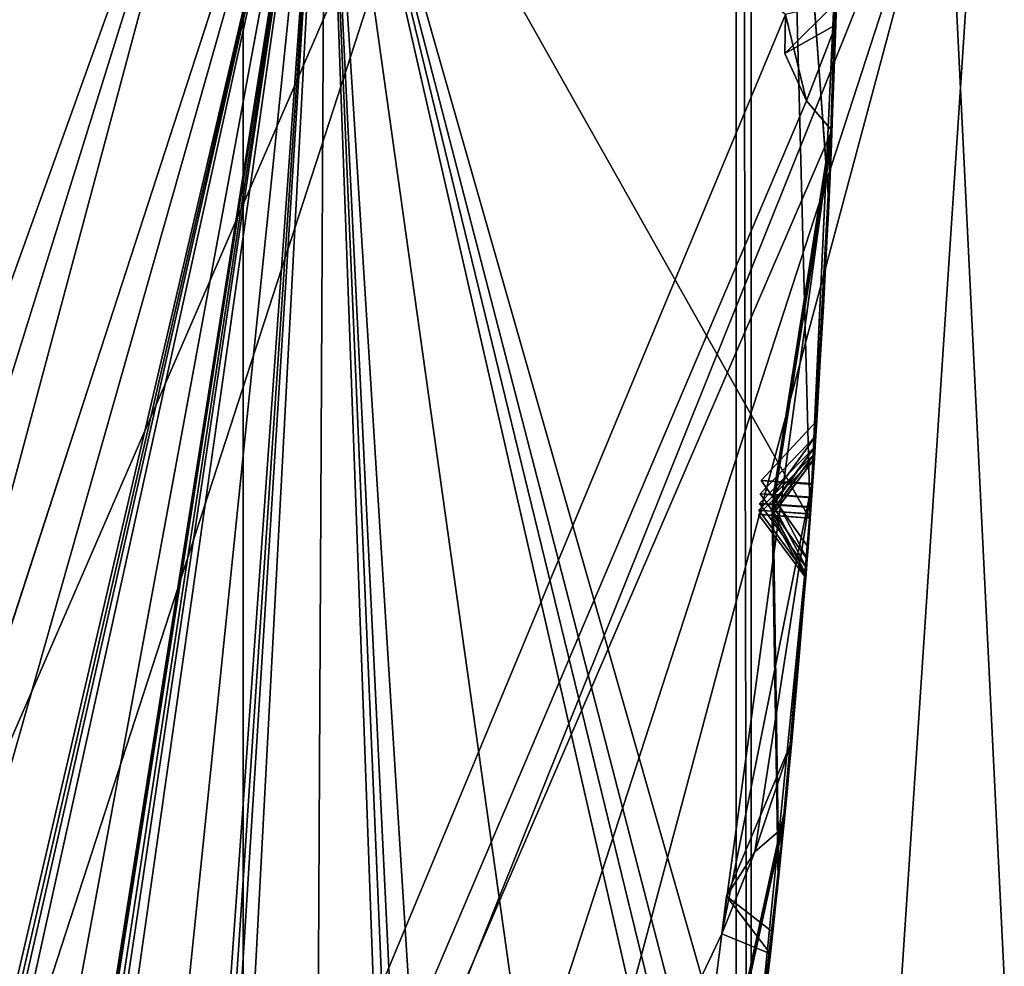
# Model space of a CAD drawing. Header units: millimetres. Extents: x -29 to 28.8, y -75.2 to 10.
# Tile 214 of 256: x 10.704 to 11.658, y -37.067 to -36.15. Entities that reach past the tile are written whole.
import ezdxf

# ---------------------------------------------------------------- set-up
doc = ezdxf.new("R2010")
doc.units = ezdxf.units.MM
doc.header["$LTSCALE"] = 88.413066
for name, color, linetype in [('104', 7, 'CONTINUOUS'), ('105', 7, 'CONTINUOUS'), ('107', 7, 'CONTINUOUS'), ('15', 7, 'CONTINUOUS'), ('18', 7, 'CONTINUOUS'), ('19', 7, 'CONTINUOUS'), ('2', 7, 'CONTINUOUS'), ('20', 7, 'CONTINUOUS'), ('26', 7, 'CONTINUOUS'), ('3', 7, 'CONTINUOUS'), ('31', 7, 'CONTINUOUS'), ('360', 7, 'CONTINUOUS'), ('369', 7, 'CONTINUOUS'), ('379', 7, 'CONTINUOUS'), ('385', 7, 'CONTINUOUS'), ('386', 7, 'CONTINUOUS'), ('387', 7, 'CONTINUOUS'), ('388', 7, 'CONTINUOUS'), ('389', 7, 'CONTINUOUS'), ('390', 7, 'CONTINUOUS'), ('518', 7, 'CONTINUOUS'), ('521', 7, 'CONTINUOUS'), ('524', 7, 'CONTINUOUS'), ('527', 7, 'CONTINUOUS'), ('529', 7, 'CONTINUOUS'), ('530', 7, 'CONTINUOUS'), ('661', 7, 'CONTINUOUS'), ('662', 7, 'CONTINUOUS'), ('665', 7, 'CONTINUOUS'), ('668', 7, 'CONTINUOUS'), ('671', 7, 'CONTINUOUS'), ('674', 7, 'CONTINUOUS'), ('738', 7, 'CONTINUOUS')]:
    doc.layers.add(name, color=color, linetype=linetype)

msp = doc.modelspace()

# ---------------------------------------------------------------- linework, layer by layer
at = {"layer": '104', "linetype": 'CONTINUOUS'}
for points in [[(10.48, -35.8, 24.9), (8.47718, -41.96138, 24.9), (11.15, -35.8, 24.9), (10.48, -35.8, 24.9)], [(11.15, -35.8, 24.9), (8.47718, -41.96138, 24.9), (9.02061, -42.35354, 24.9), (11.15, -35.8, 24.9)]]:
    msp.add_3dface(points, dxfattribs=at)
at = {"layer": '105', "linetype": 'CONTINUOUS'}
for points in [[(11.65, -35.8, 24.4), (11.15, -35.8, 24.9), (9.02061, -42.35354, 24.9), (11.65, -35.8, 24.4)], [(11.65, -35.8, 24.4), (9.02061, -42.35354, 24.9), (9.42505, -42.6477, 24.4), (11.65, -35.8, 24.4)]]:
    msp.add_3dface(points, dxfattribs=at)
at = {"layer": '107', "linetype": 'CONTINUOUS'}
msp.add_3dface([(11.65, -35.8, 24.4), (9.42505, -42.6477, 24.4), (10.15638, -35.8, -4.1), (11.65, -35.8, 24.4)], dxfattribs=at)
at = {"layer": '15', "linetype": 'CONTINUOUS'}
msp.add_3dface([(10.9997, -35.8, 122.5), (10.46185, -39.19809, 122.5), (10.7, -35.8, 122.5), (10.9997, -35.8, 122.5)], dxfattribs=at)
at = {"layer": '18', "linetype": 'CONTINUOUS'}
for points in [[(11.39823, -39.50351, 123.32635), (11.64279, -35.8, 122.73396), (11.39823, -32.09649, 123.32635), (11.39823, -39.50351, 123.32635)], [(10.46185, -39.19809, 122.5), (10.9997, -35.8, 122.5), (10.08295, -41.62139, 122.73396), (10.46185, -39.19809, 122.5)], [(10.08295, -41.62139, 122.73396), (10.9997, -35.8, 122.5), (11.64279, -35.8, 122.73396), (10.08295, -41.62139, 122.73396)], [(10.08295, -41.62139, 122.73396), (11.64279, -35.8, 122.73396), (11.39823, -39.50351, 123.32635), (10.08295, -41.62139, 122.73396)]]:
    msp.add_3dface(points, dxfattribs=at)
at = {"layer": '19', "linetype": 'CONTINUOUS'}
for points in [[(11.41268, -32.0918, 123.41251), (11.41268, -39.5082, 123.41251), (11.39823, -32.09649, 123.32635), (11.41268, -32.0918, 123.41251)], [(11.41268, -39.5082, 123.41251), (11.39823, -39.50351, 123.32635), (11.39823, -32.09649, 123.32635), (11.41268, -39.5082, 123.41251)]]:
    msp.add_3dface(points, dxfattribs=at)
at = {"layer": '2', "linetype": 'CONTINUOUS'}
for points in [[(10.92108, -17.8, 153.93584), (7.93431, -17.8, 156.9221), (10.92003, -54.3, 153.93689), (10.92108, -17.8, 153.93584)], [(10.92003, -54.3, 153.93689), (7.93431, -17.8, 156.9221), (7.93689, -54.3, 156.92003), (10.92003, -54.3, 153.93689)], [(12.83894, -54.3, 150.17034), (10.92108, -17.8, 153.93584), (10.92003, -54.3, 153.93689), (12.83894, -54.3, 150.17034)], [(12.83901, -17.8, 150.17242), (10.92108, -17.8, 153.93584), (12.83894, -54.3, 150.17034), (12.83901, -17.8, 150.17242)]]:
    msp.add_3dface(points, dxfattribs=at)
at = {"layer": '20', "linetype": 'CONTINUOUS'}
for points in [[(11, -35.8, 122.2), (8.89919, -42.26564, 122.2), (11, -35.8, 27.8), (11, -35.8, 122.2)], [(11, -35.8, 27.8), (8.89919, -42.26564, 122.2), (8.89919, -42.26564, 27.8), (11, -35.8, 27.8)]]:
    msp.add_3dface(points, dxfattribs=at)
at = {"layer": '26', "linetype": 'CONTINUOUS'}
for points in [[(10.7, -35.8, 122.5), (8.65513, -42.09072, 122.5), (10.91213, -35.8, 122.41213), (10.7, -35.8, 122.5)], [(10.91213, -35.8, 122.41213), (8.65513, -42.09072, 122.5), (9.45018, -41.25607, 122.41213), (10.91213, -35.8, 122.41213)], [(8.89919, -42.26564, 122.2), (11, -35.8, 122.2), (9.45018, -41.25607, 122.41213), (8.89919, -42.26564, 122.2)], [(11, -35.8, 122.2), (10.91213, -35.8, 122.41213), (9.45018, -41.25607, 122.41213), (11, -35.8, 122.2)]]:
    msp.add_3dface(points, dxfattribs=at)
at = {"layer": '3', "linetype": 'CONTINUOUS'}
for points in [[(11.41268, -39.5082, 123.41251), (11.41268, -32.0918, 123.41251), (11.72131, -38.37115, 135.41174), (11.41268, -39.5082, 123.41251)], [(11.72131, -38.37115, 135.41174), (11.41268, -32.0918, 123.41251), (12, -35.79987, 136.34813), (11.72131, -38.37115, 135.41174)]]:
    msp.add_3dface(points, dxfattribs=at)
at = {"layer": '31', "linetype": 'CONTINUOUS'}
for points in [[(11, -35.8, 27.8), (8.89919, -42.26564, 27.8), (10.91213, -35.8, 27.58787), (11, -35.8, 27.8)], [(10.91213, -35.8, 27.58787), (8.89919, -42.26564, 27.8), (9.45018, -41.25607, 27.58787), (10.91213, -35.8, 27.58787)], [(10.7, -35.8, 27.5), (10.91213, -35.8, 27.58787), (9.45018, -41.25607, 27.58787), (10.7, -35.8, 27.5)]]:
    msp.add_3dface(points, dxfattribs=at)
at = {"layer": '360', "color": 7, "linetype": 'CONTINUOUS', "true_color": 0xe7d0ff}
for points in [[(9.47679, -40.99341, -17.00659), (18.85564, -31.11873, -18.72085), (15.988, -40.80717, -11.46249), (9.47679, -40.99341, -17.00659)], [(9.47679, -33.50201, -23.56129), (18.85564, -31.11873, -18.72085), (9.47679, -40.99341, -17.00659), (9.47679, -33.50201, -23.56129)]]:
    msp.add_3dface(points, dxfattribs=at)
at = {"layer": '369', "linetype": 'CONTINUOUS'}
for points in [[(12.95131, -35.37715, 12.04876), (11.51315, -42.19741, 12.08883), (13.14236, -35.43438, 12.39236), (12.95131, -35.37715, 12.04876)], [(13.14236, -35.43438, 12.39236), (11.51315, -42.19741, 12.08883), (11.66569, -42.27566, 12.38368), (13.14236, -35.43438, 12.39236)]]:
    msp.add_3dface(points, dxfattribs=at)
at = {"layer": '379', "linetype": 'CONTINUOUS'}
for points in [[(7.3, -35.8, -102.4), (5.90585, -40.08955, -102.4), (11, -35.8, -102.4), (7.3, -35.8, -102.4)], [(11, -35.8, -102.4), (5.90585, -40.08955, -102.4), (8.89923, -42.2655, -102.4), (11, -35.8, -102.4)]]:
    msp.add_3dface(points, dxfattribs=at)
at = {"layer": '385', "linetype": 'CONTINUOUS'}
msp.add_3dface([(-11, -35.8, -116.4), (11, -35.8, -116.4), (8.89923, -42.2655, -116.4), (-11, -35.8, -116.4)], dxfattribs=at)
at = {"layer": '386', "linetype": 'CONTINUOUS'}
for points in [[(11, -35.8, -103.9), (8.89923, -42.2655, -102.4), (8.89919, -42.26564, -103.9), (11, -35.8, -103.9)], [(11, -35.8, -102.4), (8.89923, -42.2655, -102.4), (11, -35.8, -103.9), (11, -35.8, -102.4)]]:
    msp.add_3dface(points, dxfattribs=at)
at = {"layer": '387', "linetype": 'CONTINUOUS'}
for points in [[(11, -35.8, -103.9), (8.89919, -42.26564, -103.9), (11.44592, -36.14489, -104.35145), (11, -35.8, -103.9)], [(8.89919, -42.26564, -103.9), (11.46641, -36.2286, -104.37441), (11.44592, -36.14489, -104.35145), (8.89919, -42.26564, -103.9)], [(11.46641, -36.2286, -104.37441), (8.89919, -42.26564, -103.9), (11.49091, -36.25725, -104.4), (11.46641, -36.2286, -104.37441)], [(11.49091, -36.25725, -104.4), (8.89919, -42.26564, -103.9), (11.38422, -37.03542, -104.35138), (11.49091, -36.25725, -104.4)], [(11.47248, -36.59506, -104.4), (11.49091, -36.25725, -104.4), (11.38422, -37.03542, -104.35138), (11.47248, -36.59506, -104.4)], [(11.41633, -36.95619, -104.37473), (11.47248, -36.59506, -104.4), (11.38422, -37.03542, -104.35138), (11.41633, -36.95619, -104.37473)], [(11.44413, -36.93218, -104.4), (11.47248, -36.59506, -104.4), (11.41633, -36.95619, -104.37473), (11.44413, -36.93218, -104.4)], [(11.38422, -37.03542, -104.35138), (8.89919, -42.26564, -103.9), (11.332, -37.44736, -104.35145), (11.38422, -37.03542, -104.35138)], [(11.43132, -37.05492, -104.4), (11.38422, -37.03542, -104.35138), (11.332, -37.44736, -104.35145), (11.43132, -37.05492, -104.4)], [(11.40846, -37.24815, -104.4), (11.43132, -37.05492, -104.4), (11.332, -37.44736, -104.35145), (11.40846, -37.24815, -104.4)]]:
    msp.add_3dface(points, dxfattribs=at)
at = {"layer": '388', "linetype": 'CONTINUOUS'}
for points in [[(11.49123, -36.24909, -106.41563), (11.49887, -35.96143, -107.77997), (11.49901, -35.95098, -105.98081), (11.49123, -36.24909, -106.41563)], [(11.49128, -36.24769, -105.37071), (11.49902, -35.95016, -105.80411), (11.49452, -36.15491, -104.4298), (11.49128, -36.24769, -105.37071)], [(11.49452, -36.15491, -104.4298), (11.49902, -35.95016, -105.80411), (11.49518, -36.1328, -104.4), (11.49452, -36.15491, -104.4298)], [(11.4904, -36.26974, -110.55255), (11.49867, -35.97474, -112.05074), (11.49875, -35.96982, -110.06259), (11.4904, -36.26974, -110.55255)], [(11.49048, -36.26782, -109.38474), (11.49875, -35.9694, -109.87126), (11.49077, -36.26061, -108.42953), (11.49048, -36.26782, -109.38474)], [(11.49076, -36.26079, -107.31497), (11.49887, -35.96143, -107.77997), (11.49123, -36.24909, -106.41563), (11.49076, -36.26079, -107.31497)], [(11.49077, -36.26061, -108.42953), (11.49875, -35.9694, -109.87126), (11.49886, -35.96203, -107.96477), (11.49077, -36.26061, -108.42953)], [(11.48986, -36.28293, -113.765), (11.49863, -35.97783, -114.28999), (11.49049, -36.26769, -112.74115), (11.48986, -36.28293, -113.765)], [(11.49003, -36.27869, -111.53817), (11.49867, -35.97474, -112.05074), (11.4904, -36.26974, -110.55255), (11.49003, -36.27869, -111.53817)], [(11.49049, -36.26769, -112.74115), (11.49863, -35.97783, -114.28999), (11.49867, -35.97501, -112.24684), (11.49049, -36.26769, -112.74115)], [(11.49806, -36.01121, -105.89212), (11.48872, -36.3092, -105.45748), (11.48873, -36.3091, -106.32615), (11.49806, -36.01121, -105.89212)], [(11.49787, -36.02117, -107.87213), (11.4882, -36.32087, -107.40606), (11.48826, -36.3195, -108.33605), (11.49787, -36.02117, -107.87213)], [(11.46971, -36.63407, -114.4), (11.49771, -36.02958, -114.4), (11.4698, -36.63289, -113.3625), (11.46971, -36.63407, -114.4)], [(11.4698, -36.63289, -113.3625), (11.49771, -36.02958, -114.4), (11.48728, -36.34074, -113.86436), (11.4698, -36.63289, -113.3625)], [(11.49764, -36.03299, -112.14868), (11.48746, -36.33698, -111.63568), (11.48799, -36.3255, -112.64251), (11.49764, -36.03299, -112.14868)], [(11.49773, -36.02825, -109.96676), (11.48792, -36.3269, -109.4794), (11.48787, -36.32815, -110.45635), (11.49773, -36.02825, -109.96676)], [(11.48705, -36.34562, -104.68864), (11.49128, -36.24769, -105.37071), (11.49452, -36.15491, -104.4298), (11.48705, -36.34562, -104.68864)], [(11.47532, -36.55295, -106.8666), (11.49076, -36.26079, -107.31497), (11.49123, -36.24909, -106.41563), (11.47532, -36.55295, -106.8666)], [(11.47627, -36.5384, -104.95393), (11.49128, -36.24769, -105.37071), (11.48705, -36.34562, -104.68864), (11.47627, -36.5384, -104.95393)], [(11.49091, -36.25725, -104.4), (11.47248, -36.59506, -104.4), (11.48287, -36.42743, -104.63124), (11.49091, -36.25725, -104.4)], [(11.47464, -36.56334, -108.9071), (11.49048, -36.26782, -109.38474), (11.49077, -36.26061, -108.42953), (11.47464, -36.56334, -108.9071)], [(11.47386, -36.57499, -113.26364), (11.48986, -36.28293, -113.765), (11.49049, -36.26769, -112.74115), (11.47386, -36.57499, -113.26364)], [(11.47416, -36.57049, -111.04877), (11.49003, -36.27869, -111.53817), (11.4904, -36.26974, -110.55255), (11.47416, -36.57049, -111.04877)], [(11.47213, -36.60017, -105.03971), (11.47126, -36.61246, -106.77595), (11.48873, -36.3091, -106.32615), (11.47213, -36.60017, -105.03971)], [(11.48872, -36.3092, -105.45748), (11.47213, -36.60017, -105.03971), (11.48873, -36.3091, -106.32615), (11.48872, -36.3092, -105.45748)], [(11.47121, -36.61316, -106.95689), (11.47059, -36.62195, -108.81285), (11.48826, -36.3195, -108.33605), (11.47121, -36.61316, -106.95689)], [(11.4882, -36.32087, -107.40606), (11.47121, -36.61316, -106.95689), (11.48826, -36.3195, -108.33605), (11.4882, -36.32087, -107.40606)], [(11.47009, -36.62887, -111.14567), (11.46981, -36.6327, -113.1647), (11.48799, -36.3255, -112.64251), (11.47009, -36.62887, -111.14567)], [(11.48746, -36.33698, -111.63568), (11.47009, -36.62887, -111.14567), (11.48799, -36.3255, -112.64251), (11.48746, -36.33698, -111.63568)], [(11.47055, -36.62246, -109.00113), (11.47011, -36.62853, -110.95173), (11.48787, -36.32815, -110.45635), (11.47055, -36.62246, -109.00113)], [(11.48792, -36.3269, -109.4794), (11.47055, -36.62246, -109.00113), (11.48787, -36.32815, -110.45635), (11.48792, -36.3269, -109.4794)], [(11.47248, -36.59506, -104.4), (11.47219, -36.59922, -104.86758), (11.48287, -36.42743, -104.63124), (11.47248, -36.59506, -104.4)], [(11.47248, -36.59506, -104.4), (11.44413, -36.93218, -104.4), (11.45929, -36.76683, -104.63111), (11.47248, -36.59506, -104.4)], [(11.47219, -36.59922, -104.86758), (11.47248, -36.59506, -104.4), (11.45929, -36.76683, -104.63111), (11.47219, -36.59922, -104.86758)], [(11.44744, -36.89819, -105.45888), (11.47126, -36.61246, -106.77595), (11.47213, -36.60017, -105.03971), (11.44744, -36.89819, -105.45888)], [(11.44626, -36.91043, -107.40722), (11.47059, -36.62195, -108.81285), (11.47121, -36.61316, -106.95689), (11.44626, -36.91043, -107.40722)], [(11.44628, -36.91028, -106.32561), (11.47126, -36.61246, -106.77595), (11.44744, -36.89819, -105.45888), (11.44628, -36.91028, -106.32561)], [(11.44457, -36.92775, -110.45312), (11.47011, -36.62853, -110.95173), (11.44526, -36.92073, -109.47922), (11.44457, -36.92775, -110.45312)], [(11.44526, -36.92073, -109.47922), (11.47011, -36.62853, -110.95173), (11.47055, -36.62246, -109.00113), (11.44526, -36.92073, -109.47922)], [(11.44541, -36.91923, -108.33738), (11.47059, -36.62195, -108.81285), (11.44626, -36.91043, -107.40722), (11.44541, -36.91923, -108.33738)], [(11.40997, -37.23617, -114.4), (11.46971, -36.63407, -114.4), (11.44469, -36.92651, -113.86573), (11.40997, -37.23617, -114.4)], [(11.44372, -36.93632, -112.64495), (11.46981, -36.6327, -113.1647), (11.44499, -36.9235, -111.63752), (11.44372, -36.93632, -112.64495)], [(11.44469, -36.92651, -113.86573), (11.46971, -36.63407, -114.4), (11.4698, -36.63289, -113.3625), (11.44469, -36.92651, -113.86573)], [(11.44499, -36.9235, -111.63752), (11.46981, -36.6327, -113.1647), (11.47009, -36.62887, -111.14567), (11.44499, -36.9235, -111.63752)], [(11.46773, -36.66097, -104.95325), (11.45207, -36.84884, -104.6879), (11.4415, -36.95848, -105.37135), (11.46773, -36.66097, -104.95325)], [(11.46684, -36.67264, -106.86614), (11.44025, -36.97075, -106.41466), (11.44038, -36.96948, -107.31548), (11.46684, -36.67264, -106.86614)], [(11.4662, -36.68106, -108.90679), (11.43946, -36.97849, -108.43039), (11.43939, -36.97911, -109.3843), (11.4662, -36.68106, -108.90679)], [(11.46546, -36.69059, -113.26352), (11.43783, -36.99414, -112.74342), (11.43889, -36.98393, -113.76629), (11.46546, -36.69059, -113.26352)], [(11.46575, -36.6869, -111.04856), (11.43866, -36.98623, -110.54919), (11.43921, -36.98084, -111.53914), (11.46575, -36.6869, -111.04856)], [(11.45207, -36.84884, -104.6879), (11.43362, -37.03385, -104.4293), (11.4415, -36.95848, -105.37135), (11.45207, -36.84884, -104.6879)], [(11.41444, -37.20019, -105.89269), (11.44628, -36.91028, -106.32561), (11.44744, -36.89819, -105.45888), (11.41444, -37.20019, -105.89269)], [(11.41293, -37.21245, -107.87252), (11.44541, -36.91923, -108.33738), (11.44626, -36.91043, -107.40722), (11.41293, -37.21245, -107.87252)], [(11.41114, -37.22682, -112.14884), (11.44372, -36.93632, -112.64495), (11.44499, -36.9235, -111.63752), (11.41114, -37.22682, -112.14884)], [(11.41186, -37.22108, -109.96702), (11.44457, -36.92775, -110.45312), (11.44526, -36.92073, -109.47922), (11.41186, -37.22108, -109.96702)], [(11.40846, -37.24815, -104.4), (11.40695, -37.25996, -105.80411), (11.4415, -36.95848, -105.37135), (11.40846, -37.24815, -104.4)], [(11.43132, -37.05492, -104.4), (11.40846, -37.24815, -104.4), (11.4415, -36.95848, -105.37135), (11.43132, -37.05492, -104.4)], [(11.43362, -37.03385, -104.4293), (11.43132, -37.05492, -104.4), (11.4415, -36.95848, -105.37135), (11.43362, -37.03385, -104.4293)], [(11.40685, -37.26077, -105.98081), (11.40551, -37.27113, -107.77997), (11.44038, -36.96948, -107.31548), (11.40685, -37.26077, -105.98081)], [(11.44025, -36.97075, -106.41466), (11.40685, -37.26077, -105.98081), (11.44038, -36.96948, -107.31548), (11.44025, -36.97075, -106.41466)], [(11.40444, -37.27946, -110.06259), (11.4038, -37.28434, -112.05074), (11.43921, -36.98084, -111.53914), (11.40444, -37.27946, -110.06259)], [(11.43866, -36.98623, -110.54919), (11.40444, -37.27946, -110.06259), (11.43921, -36.98084, -111.53914), (11.43866, -36.98623, -110.54919)], [(11.40544, -37.27173, -107.96477), (11.40449, -37.27905, -109.87126), (11.43939, -36.97911, -109.3843), (11.40544, -37.27173, -107.96477)], [(11.43946, -36.97849, -108.43039), (11.40544, -37.27173, -107.96477), (11.43939, -36.97911, -109.3843), (11.43946, -36.97849, -108.43039)], [(11.40377, -37.28461, -112.24684), (11.4034, -37.2874, -114.28999), (11.43889, -36.98393, -113.76629), (11.40377, -37.28461, -112.24684)], [(11.43783, -36.99414, -112.74342), (11.40377, -37.28461, -112.24684), (11.43889, -36.98393, -113.76629), (11.43783, -36.99414, -112.74342)]]:
    msp.add_3dface(points, dxfattribs=at)
at = {"layer": '389', "linetype": 'CONTINUOUS'}
for points in [[(8.89919, -42.26564, -114.9), (11, -35.8, -114.9), (9.50772, -42.1922, -114.44326), (8.89919, -42.26564, -114.9)], [(9.50772, -42.1922, -114.44326), (11, -35.8, -114.9), (9.54181, -42.14281, -114.44236), (9.50772, -42.1922, -114.44326)], [(9.54181, -42.14281, -114.44236), (11, -35.8, -114.9), (9.57398, -42.09237, -114.4433), (9.54181, -42.14281, -114.44236)], [(11, -35.8, -114.9), (9.60564, -42.1231, -114.4), (9.57398, -42.09237, -114.4433), (11, -35.8, -114.9)], [(11, -35.8, -114.9), (9.92492, -41.60914, -114.4), (9.60564, -42.1231, -114.4), (11, -35.8, -114.9)], [(9.92492, -41.60914, -114.4), (11, -35.8, -114.9), (10.1744, -41.06675, -114.44326), (9.92492, -41.60914, -114.4)], [(10.1744, -41.06675, -114.44326), (11, -35.8, -114.9), (10.20264, -41.01379, -114.44236), (10.1744, -41.06675, -114.44326)], [(10.20264, -41.01379, -114.44236), (11, -35.8, -114.9), (10.22884, -40.96001, -114.4433), (10.20264, -41.01379, -114.44236)], [(11, -35.8, -114.9), (10.26381, -40.98693, -114.4), (10.22884, -40.96001, -114.4433), (11, -35.8, -114.9)], [(11, -35.8, -114.9), (10.52241, -40.43992, -114.4), (10.26381, -40.98693, -114.4), (11, -35.8, -114.9)], [(10.52241, -40.43992, -114.4), (11, -35.8, -114.9), (10.70844, -39.87263, -114.44326), (10.52241, -40.43992, -114.4)], [(10.70844, -39.87263, -114.44326), (11, -35.8, -114.9), (10.73046, -39.8168, -114.44236), (10.70844, -39.87263, -114.44326)], [(10.73046, -39.8168, -114.44236), (11, -35.8, -114.9), (10.75036, -39.76039, -114.4433), (10.73046, -39.8168, -114.44236)], [(11, -35.8, -114.9), (10.78817, -39.78315, -114.4), (10.75036, -39.76039, -114.4433), (11, -35.8, -114.9)], [(11, -35.8, -114.9), (10.98273, -39.21023, -114.4), (10.78817, -39.78315, -114.4), (11, -35.8, -114.9)], [(10.98273, -39.21023, -114.4), (11, -35.8, -114.9), (11.10288, -38.62543, -114.44326), (10.98273, -39.21023, -114.4)], [(11, -35.8, -114.9), (11.29988, -37.93607, -114.4), (11.17189, -38.52744, -114.4), (11, -35.8, -114.9)], [(11.29988, -37.93607, -114.4), (11, -35.8, -114.9), (11.35258, -37.34139, -114.44326), (11.29988, -37.93607, -114.4)], [(11, -35.8, -114.9), (11.17189, -38.52744, -114.4), (11.13174, -38.50914, -114.4433), (11, -35.8, -114.9)], [(11, -35.8, -114.9), (11.46971, -36.63407, -114.4), (11.40997, -37.23617, -114.4), (11, -35.8, -114.9)], [(11.46971, -36.63407, -114.4), (11, -35.8, -114.9), (11.45429, -36.03725, -114.44326), (11.46971, -36.63407, -114.4)], [(11, -35.8, -114.9), (11.40997, -37.23617, -114.4), (11.36799, -37.22256, -114.4433), (11, -35.8, -114.9)], [(11.10288, -38.62543, -114.44326), (11, -35.8, -114.9), (11.11839, -38.56745, -114.44236), (11.10288, -38.62543, -114.44326)], [(11.11839, -38.56745, -114.44236), (11, -35.8, -114.9), (11.13174, -38.50914, -114.4433), (11.11839, -38.56745, -114.44236)], [(11.35258, -37.34139, -114.44326), (11, -35.8, -114.9), (11.36138, -37.28202, -114.44236), (11.35258, -37.34139, -114.44326)], [(11.36138, -37.28202, -114.44236), (11, -35.8, -114.9), (11.36799, -37.22256, -114.4433), (11.36138, -37.28202, -114.44236)], [(11.49771, -36.02958, -114.4), (11.46971, -36.63407, -114.4), (11.45429, -36.03725, -114.44326), (11.49771, -36.02958, -114.4)]]:
    msp.add_3dface(points, dxfattribs=at)
at = {"layer": '390', "linetype": 'CONTINUOUS'}
for points in [[(11, -35.8, -116.4), (11, -35.8, -114.9), (8.89919, -42.26564, -114.9), (11, -35.8, -116.4)], [(8.89923, -42.2655, -116.4), (11, -35.8, -116.4), (8.89919, -42.26564, -114.9), (8.89923, -42.2655, -116.4)]]:
    msp.add_3dface(points, dxfattribs=at)
at = {"layer": '518', "linetype": 'CONTINUOUS'}
for points in [[(11.49863, -35.97783, -114.28999), (11.48986, -36.28293, -113.765), (11.48728, -36.34074, -113.86436), (11.49863, -35.97783, -114.28999)], [(11.49771, -36.02958, -114.4), (11.49863, -35.97783, -114.28999), (11.48728, -36.34074, -113.86436), (11.49771, -36.02958, -114.4)], [(11.48986, -36.28293, -113.765), (11.47386, -36.57499, -113.26364), (11.4698, -36.63289, -113.3625), (11.48986, -36.28293, -113.765)], [(11.48986, -36.28293, -113.765), (11.4698, -36.63289, -113.3625), (11.48728, -36.34074, -113.86436), (11.48986, -36.28293, -113.765)], [(11.43293, -36.63019, -113.33027), (11.47386, -36.57499, -113.26364), (11.41993, -36.62918, -113.26358), (11.43293, -36.63019, -113.33027)], [(11.4698, -36.63289, -113.3625), (11.47386, -36.57499, -113.26364), (11.43293, -36.63019, -113.33027), (11.4698, -36.63289, -113.3625)], [(11.46546, -36.69059, -113.26352), (11.41993, -36.62918, -113.26358), (11.43274, -36.63004, -113.19734), (11.46546, -36.69059, -113.26352)], [(11.46981, -36.6327, -113.1647), (11.46546, -36.69059, -113.26352), (11.43274, -36.63004, -113.19734), (11.46981, -36.6327, -113.1647)], [(11.43783, -36.99414, -112.74342), (11.46546, -36.69059, -113.26352), (11.46981, -36.6327, -113.1647), (11.43783, -36.99414, -112.74342)], [(11.43783, -36.99414, -112.74342), (11.46981, -36.6327, -113.1647), (11.44372, -36.93632, -112.64495), (11.43783, -36.99414, -112.74342)], [(11.40377, -37.28461, -112.24684), (11.43783, -36.99414, -112.74342), (11.44372, -36.93632, -112.64495), (11.40377, -37.28461, -112.24684)], [(11.40377, -37.28461, -112.24684), (11.44372, -36.93632, -112.64495), (11.41114, -37.22682, -112.14884), (11.40377, -37.28461, -112.24684)]]:
    msp.add_3dface(points, dxfattribs=at)
at = {"layer": '521', "linetype": 'CONTINUOUS'}
for points in [[(11.48746, -36.33698, -111.63568), (11.49764, -36.03299, -112.14868), (11.49867, -35.97474, -112.05074), (11.48746, -36.33698, -111.63568)], [(11.48746, -36.33698, -111.63568), (11.49867, -35.97474, -112.05074), (11.49003, -36.27869, -111.53817), (11.48746, -36.33698, -111.63568)], [(11.47009, -36.62887, -111.14567), (11.48746, -36.33698, -111.63568), (11.49003, -36.27869, -111.53817), (11.47009, -36.62887, -111.14567)], [(11.47009, -36.62887, -111.14567), (11.49003, -36.27869, -111.53817), (11.47416, -36.57049, -111.04877), (11.47009, -36.62887, -111.14567)], [(11.43327, -36.62616, -111.11416), (11.47416, -36.57049, -111.04877), (11.42023, -36.6251, -111.04866), (11.43327, -36.62616, -111.11416)], [(11.47009, -36.62887, -111.14567), (11.47416, -36.57049, -111.04877), (11.43327, -36.62616, -111.11416), (11.47009, -36.62887, -111.14567)], [(11.46575, -36.6869, -111.04856), (11.42023, -36.6251, -111.04866), (11.43282, -36.6259, -110.98421), (11.46575, -36.6869, -111.04856)], [(11.47011, -36.62853, -110.95173), (11.46575, -36.6869, -111.04856), (11.43282, -36.6259, -110.98421), (11.47011, -36.62853, -110.95173)], [(11.43866, -36.98623, -110.54919), (11.46575, -36.6869, -111.04856), (11.47011, -36.62853, -110.95173), (11.43866, -36.98623, -110.54919)], [(11.43866, -36.98623, -110.54919), (11.47011, -36.62853, -110.95173), (11.44457, -36.92775, -110.45312), (11.43866, -36.98623, -110.54919)], [(11.40444, -37.27946, -110.06259), (11.43866, -36.98623, -110.54919), (11.44457, -36.92775, -110.45312), (11.40444, -37.27946, -110.06259)], [(11.40444, -37.27946, -110.06259), (11.44457, -36.92775, -110.45312), (11.41186, -37.22108, -109.96702), (11.40444, -37.27946, -110.06259)]]:
    msp.add_3dface(points, dxfattribs=at)
at = {"layer": '524', "linetype": 'CONTINUOUS'}
for points in [[(11.48792, -36.3269, -109.4794), (11.49773, -36.02825, -109.96676), (11.49875, -35.9694, -109.87126), (11.48792, -36.3269, -109.4794)], [(11.48792, -36.3269, -109.4794), (11.49875, -35.9694, -109.87126), (11.49048, -36.26782, -109.38474), (11.48792, -36.3269, -109.4794)], [(11.47055, -36.62246, -109.00113), (11.48792, -36.3269, -109.4794), (11.49048, -36.26782, -109.38474), (11.47055, -36.62246, -109.00113)], [(11.47055, -36.62246, -109.00113), (11.49048, -36.26782, -109.38474), (11.47464, -36.56334, -108.9071), (11.47055, -36.62246, -109.00113)], [(11.43386, -36.61977, -108.97081), (11.47464, -36.56334, -108.9071), (11.4207, -36.61863, -108.90694), (11.43386, -36.61977, -108.97081)], [(11.47055, -36.62246, -109.00113), (11.47464, -36.56334, -108.9071), (11.43386, -36.61977, -108.97081), (11.47055, -36.62246, -109.00113)], [(11.4662, -36.68106, -108.90679), (11.4207, -36.61863, -108.90694), (11.43319, -36.61938, -108.84456), (11.4662, -36.68106, -108.90679)], [(11.47059, -36.62195, -108.81285), (11.4662, -36.68106, -108.90679), (11.43319, -36.61938, -108.84456), (11.47059, -36.62195, -108.81285)], [(11.43946, -36.97849, -108.43039), (11.4662, -36.68106, -108.90679), (11.47059, -36.62195, -108.81285), (11.43946, -36.97849, -108.43039)], [(11.43946, -36.97849, -108.43039), (11.47059, -36.62195, -108.81285), (11.44541, -36.91923, -108.33738), (11.43946, -36.97849, -108.43039)], [(11.40544, -37.27173, -107.96477), (11.43946, -36.97849, -108.43039), (11.44541, -36.91923, -108.33738), (11.40544, -37.27173, -107.96477)], [(11.40544, -37.27173, -107.96477), (11.44541, -36.91923, -108.33738), (11.41293, -37.21245, -107.87252), (11.40544, -37.27173, -107.96477)]]:
    msp.add_3dface(points, dxfattribs=at)
at = {"layer": '527', "linetype": 'CONTINUOUS'}
for points in [[(11.4882, -36.32087, -107.40606), (11.49787, -36.02117, -107.87213), (11.49887, -35.96143, -107.77997), (11.4882, -36.32087, -107.40606)], [(11.4882, -36.32087, -107.40606), (11.49887, -35.96143, -107.77997), (11.49076, -36.26079, -107.31497), (11.4882, -36.32087, -107.40606)], [(11.47121, -36.61316, -106.95689), (11.4882, -36.32087, -107.40606), (11.49076, -36.26079, -107.31497), (11.47121, -36.61316, -106.95689)], [(11.47121, -36.61316, -106.95689), (11.49076, -36.26079, -107.31497), (11.47532, -36.55295, -106.8666), (11.47121, -36.61316, -106.95689)], [(11.47121, -36.61316, -106.95689), (11.47532, -36.55295, -106.8666), (11.42136, -36.60928, -106.86636), (11.47121, -36.61316, -106.95689)], [(11.46684, -36.67264, -106.86614), (11.42136, -36.60928, -106.86636), (11.43426, -36.60996, -106.80563), (11.46684, -36.67264, -106.86614)], [(11.47126, -36.61246, -106.77595), (11.46684, -36.67264, -106.86614), (11.43426, -36.60996, -106.80563), (11.47126, -36.61246, -106.77595)], [(11.44025, -36.97075, -106.41466), (11.46684, -36.67264, -106.86614), (11.47126, -36.61246, -106.77595), (11.44025, -36.97075, -106.41466)], [(11.44025, -36.97075, -106.41466), (11.47126, -36.61246, -106.77595), (11.44628, -36.91028, -106.32561), (11.44025, -36.97075, -106.41466)], [(11.40685, -37.26077, -105.98081), (11.44025, -36.97075, -106.41466), (11.44628, -36.91028, -106.32561), (11.40685, -37.26077, -105.98081)], [(11.40685, -37.26077, -105.98081), (11.44628, -36.91028, -106.32561), (11.41444, -37.20019, -105.89269), (11.40685, -37.26077, -105.98081)]]:
    msp.add_3dface(points, dxfattribs=at)
at = {"layer": '529', "linetype": 'CONTINUOUS'}
for points in [[(11.41633, -36.95619, -104.37473), (11.38422, -37.03542, -104.35138), (11.3888, -36.9991, -104.40767), (11.41633, -36.95619, -104.37473)], [(11.38422, -37.03542, -104.35138), (11.43132, -37.05492, -104.4), (11.3888, -36.9991, -104.40767), (11.38422, -37.03542, -104.35138)], [(11.43132, -37.05492, -104.4), (11.43362, -37.03385, -104.4293), (11.3888, -36.9991, -104.40767), (11.43132, -37.05492, -104.4)]]:
    msp.add_3dface(points, dxfattribs=at)
at = {"layer": '530', "linetype": 'CONTINUOUS'}
for points in [[(11.48872, -36.3092, -105.45748), (11.49806, -36.01121, -105.89212), (11.49902, -35.95016, -105.80411), (11.48872, -36.3092, -105.45748)], [(11.48872, -36.3092, -105.45748), (11.49902, -35.95016, -105.80411), (11.49128, -36.24769, -105.37071), (11.48872, -36.3092, -105.45748)], [(11.47213, -36.60017, -105.03971), (11.48872, -36.3092, -105.45748), (11.49128, -36.24769, -105.37071), (11.47213, -36.60017, -105.03971)], [(11.47213, -36.60017, -105.03971), (11.49128, -36.24769, -105.37071), (11.47627, -36.5384, -104.95393), (11.47213, -36.60017, -105.03971)], [(11.47213, -36.60017, -105.03971), (11.47627, -36.5384, -104.95393), (11.42228, -36.59622, -104.95357), (11.47213, -36.60017, -105.03971)], [(11.46773, -36.66097, -104.95325), (11.42228, -36.59622, -104.95357), (11.47219, -36.59922, -104.86758), (11.46773, -36.66097, -104.95325)], [(11.46773, -36.66097, -104.95325), (11.47219, -36.59922, -104.86758), (11.45929, -36.76683, -104.63111), (11.46773, -36.66097, -104.95325)], [(11.45207, -36.84884, -104.6879), (11.46773, -36.66097, -104.95325), (11.45929, -36.76683, -104.63111), (11.45207, -36.84884, -104.6879)], [(11.44413, -36.93218, -104.4), (11.45207, -36.84884, -104.6879), (11.45929, -36.76683, -104.63111), (11.44413, -36.93218, -104.4)], [(11.45207, -36.84884, -104.6879), (11.41633, -36.95619, -104.37473), (11.3888, -36.9991, -104.40767), (11.45207, -36.84884, -104.6879)], [(11.43362, -37.03385, -104.4293), (11.45207, -36.84884, -104.6879), (11.3888, -36.9991, -104.40767), (11.43362, -37.03385, -104.4293)], [(11.44413, -36.93218, -104.4), (11.41633, -36.95619, -104.37473), (11.45207, -36.84884, -104.6879), (11.44413, -36.93218, -104.4)]]:
    msp.add_3dface(points, dxfattribs=at)
at = {"layer": '661', "linetype": 'CONTINUOUS'}
for points in [[(11.49518, -36.1328, -104.4), (11.44592, -36.14489, -104.35145), (11.4454, -36.18273, -104.40791), (11.49518, -36.1328, -104.4)], [(11.49452, -36.15491, -104.4298), (11.49518, -36.1328, -104.4), (11.4454, -36.18273, -104.40791), (11.49452, -36.15491, -104.4298)], [(11.44592, -36.14489, -104.35145), (11.46641, -36.2286, -104.37441), (11.4454, -36.18273, -104.40791), (11.44592, -36.14489, -104.35145)]]:
    msp.add_3dface(points, dxfattribs=at)
at = {"layer": '662', "linetype": 'CONTINUOUS'}
for points in [[(11.46641, -36.2286, -104.37441), (11.49452, -36.15491, -104.4298), (11.4454, -36.18273, -104.40791), (11.46641, -36.2286, -104.37441)], [(11.46641, -36.2286, -104.37441), (11.49091, -36.25725, -104.4), (11.49452, -36.15491, -104.4298), (11.46641, -36.2286, -104.37441)], [(11.49091, -36.25725, -104.4), (11.48705, -36.34562, -104.68864), (11.49452, -36.15491, -104.4298), (11.49091, -36.25725, -104.4)], [(11.49091, -36.25725, -104.4), (11.48287, -36.42743, -104.63124), (11.48705, -36.34562, -104.68864), (11.49091, -36.25725, -104.4)], [(11.48287, -36.42743, -104.63124), (11.47219, -36.59922, -104.86758), (11.48705, -36.34562, -104.68864), (11.48287, -36.42743, -104.63124)], [(11.47627, -36.5384, -104.95393), (11.48705, -36.34562, -104.68864), (11.47219, -36.59922, -104.86758), (11.47627, -36.5384, -104.95393)], [(11.42228, -36.59622, -104.95357), (11.47627, -36.5384, -104.95393), (11.47219, -36.59922, -104.86758), (11.42228, -36.59622, -104.95357)], [(11.47213, -36.60017, -105.03971), (11.42228, -36.59622, -104.95357), (11.46773, -36.66097, -104.95325), (11.47213, -36.60017, -105.03971)], [(11.46773, -36.66097, -104.95325), (11.4415, -36.95848, -105.37135), (11.47213, -36.60017, -105.03971), (11.46773, -36.66097, -104.95325)], [(11.4415, -36.95848, -105.37135), (11.44744, -36.89819, -105.45888), (11.47213, -36.60017, -105.03971), (11.4415, -36.95848, -105.37135)], [(11.4415, -36.95848, -105.37135), (11.40695, -37.25996, -105.80411), (11.44744, -36.89819, -105.45888), (11.4415, -36.95848, -105.37135)], [(11.41444, -37.20019, -105.89269), (11.44744, -36.89819, -105.45888), (11.40695, -37.25996, -105.80411), (11.41444, -37.20019, -105.89269)]]:
    msp.add_3dface(points, dxfattribs=at)
at = {"layer": '665', "linetype": 'CONTINUOUS'}
for points in [[(11.49806, -36.01121, -105.89212), (11.48873, -36.3091, -106.32615), (11.49901, -35.95098, -105.98081), (11.49806, -36.01121, -105.89212)], [(11.48873, -36.3091, -106.32615), (11.49123, -36.24909, -106.41563), (11.49901, -35.95098, -105.98081), (11.48873, -36.3091, -106.32615)], [(11.49123, -36.24909, -106.41563), (11.47126, -36.61246, -106.77595), (11.43426, -36.60996, -106.80563), (11.49123, -36.24909, -106.41563)], [(11.47532, -36.55295, -106.8666), (11.49123, -36.24909, -106.41563), (11.43426, -36.60996, -106.80563), (11.47532, -36.55295, -106.8666)], [(11.48873, -36.3091, -106.32615), (11.47126, -36.61246, -106.77595), (11.49123, -36.24909, -106.41563), (11.48873, -36.3091, -106.32615)], [(11.47532, -36.55295, -106.8666), (11.43426, -36.60996, -106.80563), (11.42136, -36.60928, -106.86636), (11.47532, -36.55295, -106.8666)], [(11.42136, -36.60928, -106.86636), (11.46684, -36.67264, -106.86614), (11.47121, -36.61316, -106.95689), (11.42136, -36.60928, -106.86636)], [(11.46684, -36.67264, -106.86614), (11.44038, -36.96948, -107.31548), (11.47121, -36.61316, -106.95689), (11.46684, -36.67264, -106.86614)], [(11.44038, -36.96948, -107.31548), (11.44626, -36.91043, -107.40722), (11.47121, -36.61316, -106.95689), (11.44038, -36.96948, -107.31548)], [(11.44626, -36.91043, -107.40722), (11.40551, -37.27113, -107.77997), (11.36847, -37.26647, -107.81075), (11.44626, -36.91043, -107.40722)], [(11.41293, -37.21245, -107.87252), (11.44626, -36.91043, -107.40722), (11.36847, -37.26647, -107.81075), (11.41293, -37.21245, -107.87252)], [(11.44038, -36.96948, -107.31548), (11.40551, -37.27113, -107.77997), (11.44626, -36.91043, -107.40722), (11.44038, -36.96948, -107.31548)]]:
    msp.add_3dface(points, dxfattribs=at)
at = {"layer": '668', "linetype": 'CONTINUOUS'}
for points in [[(11.49787, -36.02117, -107.87213), (11.48826, -36.3195, -108.33605), (11.49886, -35.96203, -107.96477), (11.49787, -36.02117, -107.87213)], [(11.48826, -36.3195, -108.33605), (11.49077, -36.26061, -108.42953), (11.49886, -35.96203, -107.96477), (11.48826, -36.3195, -108.33605)], [(11.49077, -36.26061, -108.42953), (11.47059, -36.62195, -108.81285), (11.43319, -36.61938, -108.84456), (11.49077, -36.26061, -108.42953)], [(11.47464, -36.56334, -108.9071), (11.49077, -36.26061, -108.42953), (11.43319, -36.61938, -108.84456), (11.47464, -36.56334, -108.9071)], [(11.48826, -36.3195, -108.33605), (11.47059, -36.62195, -108.81285), (11.49077, -36.26061, -108.42953), (11.48826, -36.3195, -108.33605)], [(11.4207, -36.61863, -108.90694), (11.47464, -36.56334, -108.9071), (11.43319, -36.61938, -108.84456), (11.4207, -36.61863, -108.90694)], [(11.4662, -36.68106, -108.90679), (11.43386, -36.61977, -108.97081), (11.4207, -36.61863, -108.90694), (11.4662, -36.68106, -108.90679)], [(11.4662, -36.68106, -108.90679), (11.43939, -36.97911, -109.3843), (11.43386, -36.61977, -108.97081), (11.4662, -36.68106, -108.90679)], [(11.43939, -36.97911, -109.3843), (11.47055, -36.62246, -109.00113), (11.43386, -36.61977, -108.97081), (11.43939, -36.97911, -109.3843)], [(11.43939, -36.97911, -109.3843), (11.44526, -36.92073, -109.47922), (11.47055, -36.62246, -109.00113), (11.43939, -36.97911, -109.3843)], [(11.44526, -36.92073, -109.47922), (11.40449, -37.27905, -109.87126), (11.3673, -37.2743, -109.90351), (11.44526, -36.92073, -109.47922)], [(11.41186, -37.22108, -109.96702), (11.44526, -36.92073, -109.47922), (11.3673, -37.2743, -109.90351), (11.41186, -37.22108, -109.96702)], [(11.43939, -36.97911, -109.3843), (11.40449, -37.27905, -109.87126), (11.44526, -36.92073, -109.47922), (11.43939, -36.97911, -109.3843)]]:
    msp.add_3dface(points, dxfattribs=at)
at = {"layer": '671', "linetype": 'CONTINUOUS'}
for points in [[(11.49773, -36.02825, -109.96676), (11.48787, -36.32815, -110.45635), (11.46187, -35.96921, -110.03159), (11.49773, -36.02825, -109.96676)], [(11.48787, -36.32815, -110.45635), (11.49875, -35.96982, -110.06259), (11.46187, -35.96921, -110.03159), (11.48787, -36.32815, -110.45635)], [(11.48787, -36.32815, -110.45635), (11.4904, -36.26974, -110.55255), (11.49875, -35.96982, -110.06259), (11.48787, -36.32815, -110.45635)], [(11.4904, -36.26974, -110.55255), (11.47011, -36.62853, -110.95173), (11.43282, -36.6259, -110.98421), (11.4904, -36.26974, -110.55255)], [(11.47416, -36.57049, -111.04877), (11.4904, -36.26974, -110.55255), (11.43282, -36.6259, -110.98421), (11.47416, -36.57049, -111.04877)], [(11.48787, -36.32815, -110.45635), (11.47011, -36.62853, -110.95173), (11.4904, -36.26974, -110.55255), (11.48787, -36.32815, -110.45635)], [(11.47416, -36.57049, -111.04877), (11.43282, -36.6259, -110.98421), (11.42023, -36.6251, -111.04866), (11.47416, -36.57049, -111.04877)], [(11.42023, -36.6251, -111.04866), (11.46575, -36.6869, -111.04856), (11.43327, -36.62616, -111.11416), (11.42023, -36.6251, -111.04866)], [(11.46575, -36.6869, -111.04856), (11.43921, -36.98084, -111.53914), (11.43327, -36.62616, -111.11416), (11.46575, -36.6869, -111.04856)], [(11.43921, -36.98084, -111.53914), (11.47009, -36.62887, -111.14567), (11.43327, -36.62616, -111.11416), (11.43921, -36.98084, -111.53914)], [(11.43921, -36.98084, -111.53914), (11.44499, -36.9235, -111.63752), (11.47009, -36.62887, -111.14567), (11.43921, -36.98084, -111.53914)], [(11.44499, -36.9235, -111.63752), (11.4038, -37.28434, -112.05074), (11.36686, -37.27958, -112.08328), (11.44499, -36.9235, -111.63752)], [(11.41114, -37.22682, -112.14884), (11.44499, -36.9235, -111.63752), (11.36686, -37.27958, -112.08328), (11.41114, -37.22682, -112.14884)], [(11.43921, -36.98084, -111.53914), (11.4038, -37.28434, -112.05074), (11.44499, -36.9235, -111.63752), (11.43921, -36.98084, -111.53914)]]:
    msp.add_3dface(points, dxfattribs=at)
at = {"layer": '674', "linetype": 'CONTINUOUS'}
for points in [[(11.49764, -36.03299, -112.14868), (11.48799, -36.3255, -112.64251), (11.4617, -35.9744, -112.21486), (11.49764, -36.03299, -112.14868)], [(11.48799, -36.3255, -112.64251), (11.49867, -35.97501, -112.24684), (11.4617, -35.9744, -112.21486), (11.48799, -36.3255, -112.64251)], [(11.48799, -36.3255, -112.64251), (11.49049, -36.26769, -112.74115), (11.49867, -35.97501, -112.24684), (11.48799, -36.3255, -112.64251)], [(11.49049, -36.26769, -112.74115), (11.46981, -36.6327, -113.1647), (11.43274, -36.63004, -113.19734), (11.49049, -36.26769, -112.74115)], [(11.47386, -36.57499, -113.26364), (11.49049, -36.26769, -112.74115), (11.43274, -36.63004, -113.19734), (11.47386, -36.57499, -113.26364)], [(11.48799, -36.3255, -112.64251), (11.46981, -36.6327, -113.1647), (11.49049, -36.26769, -112.74115), (11.48799, -36.3255, -112.64251)], [(11.47386, -36.57499, -113.26364), (11.43274, -36.63004, -113.19734), (11.41993, -36.62918, -113.26358), (11.47386, -36.57499, -113.26364)], [(11.41993, -36.62918, -113.26358), (11.46546, -36.69059, -113.26352), (11.43293, -36.63019, -113.33027), (11.41993, -36.62918, -113.26358)], [(11.46546, -36.69059, -113.26352), (11.43889, -36.98393, -113.76629), (11.43293, -36.63019, -113.33027), (11.46546, -36.69059, -113.26352)], [(11.43889, -36.98393, -113.76629), (11.4698, -36.63289, -113.3625), (11.43293, -36.63019, -113.33027), (11.43889, -36.98393, -113.76629)], [(11.43889, -36.98393, -113.76629), (11.44469, -36.92651, -113.86573), (11.4698, -36.63289, -113.3625), (11.43889, -36.98393, -113.76629)], [(11.44469, -36.92651, -113.86573), (11.4034, -37.2874, -114.28999), (11.36665, -37.28263, -114.32261), (11.44469, -36.92651, -113.86573)], [(11.40997, -37.23617, -114.4), (11.44469, -36.92651, -113.86573), (11.36665, -37.28263, -114.32261), (11.40997, -37.23617, -114.4)], [(11.43889, -36.98393, -113.76629), (11.4034, -37.2874, -114.28999), (11.44469, -36.92651, -113.86573), (11.43889, -36.98393, -113.76629)]]:
    msp.add_3dface(points, dxfattribs=at)
at = {"layer": '738', "color": 7, "linetype": 'CONTINUOUS', "true_color": 0xe7d0ff}
for points in [[(9.06691, -30.6692, -24.3481), (8.26842, -35.04203, -21.99836), (11.51315, -42.19741, 12.08883), (9.06691, -30.6692, -24.3481)], [(12.95131, -35.37715, 12.04876), (9.06691, -30.6692, -24.3481), (11.51315, -42.19741, 12.08883), (12.95131, -35.37715, 12.04876)], [(8.26842, -35.04203, -21.99836), (8.18346, -35.40631, -21.46932), (11.51315, -42.19741, 12.08883), (8.26842, -35.04203, -21.99836)], [(8.18346, -35.40631, -21.46932), (8.15, -35.66003, -20.95545), (11.51315, -42.19741, 12.08883), (8.18346, -35.40631, -21.46932)], [(8.15, -35.66003, -20.95545), (9.22436, -40.05009, -4.1), (10.94724, -42.88234, 11.2411), (8.15, -35.66003, -20.95545)], [(11.51315, -42.19741, 12.08883), (8.15, -35.66003, -20.95545), (10.94724, -42.88234, 11.2411), (11.51315, -42.19741, 12.08883)]]:
    msp.add_3dface(points, dxfattribs=at)

doc.saveas('drawing.dxf')
